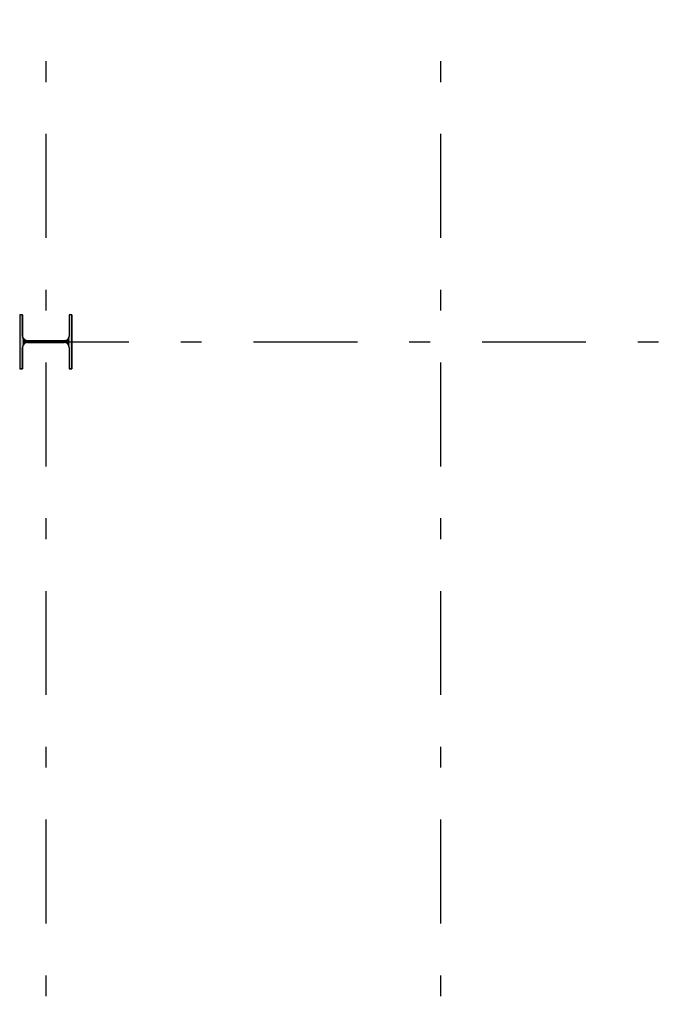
# Model space of a CAD drawing. Extents: x 2 to 87, y -108 to 11.
# Tile 241 of 256: x 27.3 to 30.4, y -36.8 to -32.06. Entities that reach past the tile are written whole.
import ezdxf

# ---------------------------------------------------------------- set-up
doc = ezdxf.new("R2010")
doc.units = 0
doc.header["$MEASUREMENT"] = 0
doc.linetypes.add('DASHDOT', pattern=[1, 0.5, -0.25, 0, -0.25])
doc.layers.add('5', color=7, linetype='CONTINUOUS')
doc.layers.add('7', color=7, linetype='CONTINUOUS')

# ---------------------------------------------------------------- blocks, each defined once
blk = doc.blocks.new('*N8')
at = {"layer": '7', "color": 62, "linetype": 'Continuous'}
for p, q in [((-0.1125, 0.13), (-0.125, 0.13)), ((-0.125, 0.13), (-0.125, -0.13)), ((-0.1125, 0.13), (-0.1125, 0.0277)), ((0.125, 0.13), (0.1125, 0.13)), ((0.1125, 0.13), (0.1125, 0.0277)), ((0.125, 0.13), (0.125, -0.13)), ((-0.1093, 0.0157), (-0.1125, 0.0277)), ((-0.1005, 0.007), (-0.1093, 0.0157)), ((-0.0885, 0.0037), (-0.1005, 0.007)), ((0.0885, 0.0037), (-0.0885, 0.0037)), ((0.1005, 0.007), (0.0885, 0.0037)), ((0.1093, 0.0157), (0.1005, 0.007)), ((0.1125, 0.0277), (0.1093, 0.0157)), ((-0.1093, -0.0158), (-0.1125, -0.0278)), ((-0.1125, -0.0278), (-0.1125, -0.13)), ((-0.1005, -0.007), (-0.1093, -0.0158)), ((-0.0885, -0.0038), (-0.1005, -0.007)), ((0.0885, -0.0038), (-0.0885, -0.0038)), ((0.1005, -0.007), (0.0885, -0.0038)), ((0.1093, -0.0158), (0.1005, -0.007)), ((0.1125, -0.0278), (0.1093, -0.0158)), ((0.1125, -0.0278), (0.1125, -0.13)), ((-0.1125, -0.13), (-0.125, -0.13)), ((0.125, -0.13), (0.1125, -0.13))]:
    blk.add_line(p, q, dxfattribs=at)
for points in [[(-0.1125, 0.13), (-0.125, 0.13), (-0.125, -0.13)], [(-0.1125, 0.13), (-0.1125, -0.13), (-0.125, -0.13)], [(-0.125, 0.13), (-0.125, 0.13), (-0.125, -0.13)], [(-0.1125, 0.13), (-0.1125, 0.13), (-0.1125, 0.0277)], [(0.125, 0.13), (0.1125, 0.13), (0.1125, -0.13)], [(0.125, 0.13), (0.125, -0.13), (0.1125, -0.13)], [(0.1125, 0.13), (0.1125, 0.13), (0.1125, 0.0277)], [(0.125, 0.13), (0.125, 0.13), (0.125, -0.13)], [(-0.1093, 0.0157), (-0.1125, 0.0277), (-0.1125, -0.0278)], [(-0.1093, 0.0157), (-0.1093, -0.0158), (-0.1125, -0.0278)], [(-0.1005, 0.007), (-0.1093, 0.0157), (-0.1093, -0.0158)], [(-0.1005, 0.007), (-0.1005, -0.007), (-0.1093, -0.0158)], [(-0.0885, 0.0037), (-0.1005, 0.007), (-0.1005, -0.007)], [(-0.0885, 0.0037), (-0.0885, -0.0038), (-0.1005, -0.007)], [(0.0885, 0.0037), (-0.0885, 0.0037), (-0.0885, -0.0038)], [(0.0885, 0.0037), (0.0885, -0.0038), (-0.0885, -0.0038)], [(0.1005, 0.007), (0.0885, 0.0037), (0.0885, -0.0038)], [(0.1005, 0.007), (0.1005, -0.007), (0.0885, -0.0038)], [(0.1093, 0.0157), (0.1005, 0.007), (0.1005, -0.007)], [(0.1093, 0.0157), (0.1093, -0.0158), (0.1005, -0.007)], [(0.1125, 0.0277), (0.1093, 0.0157), (0.1093, -0.0158)], [(0.1125, 0.0277), (0.1125, -0.0278), (0.1093, -0.0158)], [(-0.1125, -0.0278), (-0.1125, -0.0278), (-0.1125, -0.13)], [(0.1125, -0.0278), (0.1125, -0.0278), (0.1125, -0.13)]]:
    blk.add_solid(points, dxfattribs=at)

msp = doc.modelspace()

# ---------------------------------------------------------------- linework, layer by layer
at = {"layer": '5', "color": 7, "linetype": 'DASHDOT'}
for p, q in [((27.4276, -7.3075), (27.4276, -96.5075)), ((29.3276, -7.3075), (29.3276, -96.5075)), ((7.5276, -33.6075), (52.6276, -33.6075))]:
    msp.add_line(p, q, dxfattribs=at)
at = {"layer": '7', "color": 62, "linetype": 'Continuous'}
for p, q in [((27.3151, -33.4775), (27.3026, -33.4775)), ((27.3026, -33.4775), (27.3026, -33.7375)), ((27.3151, -33.5798), (27.3151, -33.4775)), ((27.5526, -33.4775), (27.5401, -33.4775)), ((27.5401, -33.4775), (27.5401, -33.5798)), ((27.5526, -33.7375), (27.5526, -33.4775)), ((27.3151, -33.7375), (27.3151, -33.6353)), ((27.5161, -33.6038), (27.3391, -33.6038)), ((27.3391, -33.6113), (27.5161, -33.6113)), ((27.5401, -33.6353), (27.5401, -33.7375)), ((27.3026, -33.7375), (27.3151, -33.7375)), ((27.5401, -33.7375), (27.5526, -33.7375))]:
    msp.add_line(p, q, dxfattribs=at)
for centre, start, end in [((27.3391, -33.5798), 180, 270), ((27.5161, -33.5798), 270, 360), ((27.3391, -33.6353), 90, 180), ((27.5161, -33.6353), 360, 90)]:
    msp.add_arc(centre, 0.024, start, end, dxfattribs=at)

# ---------------------------------------------------------------- block references
msp.add_blockref('*N8', (27.4276, -33.6075), dxfattribs=at)

doc.saveas('drawing.dxf')
